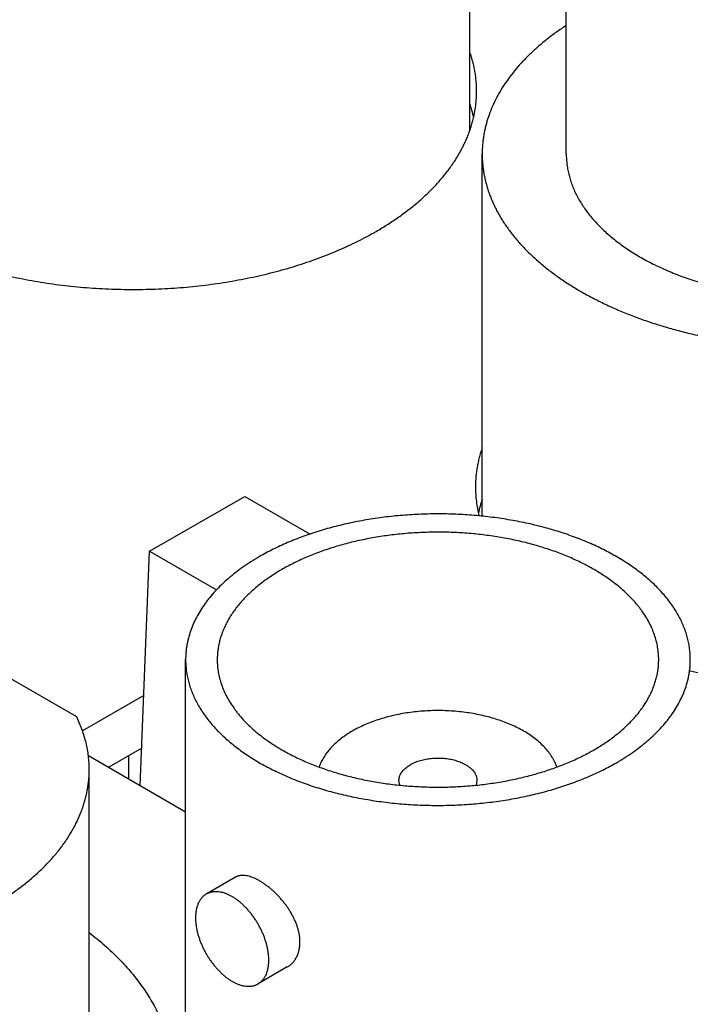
# Model space of a CAD drawing. Header units: inches. Extents: x 0 to 34, y 0 to 22.
# Tile 40 of 80: x 28.074 to 28.323, y 19.139 to 19.504. Entities that reach past the tile are written whole.
import ezdxf

# ---------------------------------------------------------------- set-up
doc = ezdxf.new("R2010")
doc.units = ezdxf.units.IN
doc.header["$LTSCALE"] = 1.87
doc.header["$MEASUREMENT"] = 0
doc.layers.get('0').update_dxf_attribs({"linetype": 'CONTINUOUS'})

msp = doc.modelspace()

# ---------------------------------------------------------------- linework, layer by layer
at = {"color": 7, "linetype": 'CONTINUOUS'}
for p, q in [((28.2768872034, 19.4544143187), (28.2768872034, 19.6422024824)), ((28.2410787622, 19.4631939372), (28.2410787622, 19.6013931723)), ((28.2456372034, 19.3198805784), (28.2456372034, 19.4544143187)), ((28.1220891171, 19.3068274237), (28.1574444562, 19.3272411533)), ((28.1574444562, 19.3272411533), (28.1816850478, 19.3132449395)), ((28.1185856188, 19.2198540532), (28.1220891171, 19.3068274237)), ((28.1220891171, 19.3068274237), (28.1469067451, 19.2924980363)), ((28.1354658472, 19.0788016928), (28.1354658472, 19.2665898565)), ((28.0949986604, 19.2453008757), (28.0684074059, 19.2606543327)), ((28.1199341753, 19.2533315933), (28.0971456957, 19.2401738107)), ((28.1191428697, 19.2336876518), (28.1068847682, 19.2266099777)), ((28.0993325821, 19.2309705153), (28.1354658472, 19.2101076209)), ((28.1143109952, 19.2223221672), (28.1143109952, 19.2308977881)), ((28.0996574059, 19.0973111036), (28.0996574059, 19.2257805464)), ((28.2150267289, 19.2199596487), (28.2147158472, 19.2216839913)), ((28.2437158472, 19.2216839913), (28.2434050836, 19.2199599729)), ((28.1540016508, 19.1857881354), (28.1431344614, 19.1795135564)), ((28.173252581, 19.1524466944), (28.1623853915, 19.1461721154))]:
    msp.add_line(p, q, dxfattribs=at)
for centre, radius, start, end in [((28.1976553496, 19.4578717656), 0.0459889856, 12.8633002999, 19.2085298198), ((28.2890613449, 19.3108928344), 0.0459897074, 160.7751907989, 167.1506418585)]:
    msp.add_arc(centre, radius, start, end, dxfattribs=at)
for points, knots in [([(28.2768845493, 19.50215082), (28.2756547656, 19.5013456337), (28.2732576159, 19.4997046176), (28.2698162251, 19.497120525), (28.266580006, 19.4944490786), (28.2635556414, 19.4916957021), (28.2607492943, 19.4888659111), (28.2581667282, 19.4859653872), (28.2558132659, 19.4829999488), (28.2536937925, 19.4799755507), (28.251812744, 19.4768982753), (28.2501741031, 19.4737743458), (28.2487813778, 19.4706100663), (28.2476376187, 19.4674120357), (28.2468917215, 19.4647157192), (28.2464235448, 19.4625516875), (28.2461368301, 19.460929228), (28.2459136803, 19.4593034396), (28.245754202, 19.4576751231), (28.2456584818, 19.4560451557), (28.2456372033, 19.4549577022), (28.2456372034, 19.4544143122)], [0, 0, 0, 0, 0.0741501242, 0.1464914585, 0.2170224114, 0.285756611, 0.3527240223, 0.4179720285, 0.4815664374, 0.5435923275, 0.6041546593, 0.66337853, 0.721408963, 0.7784101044, 0.834563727, 0.8623888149, 0.8900770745, 0.9176550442, 0.9451498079, 0.9725888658, 1, 1, 1, 1]), ([(28.2435787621, 19.4776979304), (28.2435787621, 19.4783057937), (28.2435526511, 19.4795224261), (28.2434352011, 19.4813457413), (28.2432395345, 19.4831668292), (28.2429657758, 19.4849845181), (28.2426141, 19.4867976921), (28.2421847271, 19.4886052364), (28.2416779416, 19.490405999), (28.2412903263, 19.4915962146), (28.2410840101, 19.4921895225)], [0, 0, 0, 0, 0.1234407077, 0.2470326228, 0.3709260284, 0.4952693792, 0.620208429, 0.7458854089, 0.8724382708, 1, 1, 1, 1]), ([(28.2062348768, 19.4256429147), (28.2076917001, 19.4264840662), (28.2105340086, 19.4282056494), (28.2146241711, 19.4309398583), (28.2184775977, 19.4337869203), (28.2220849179, 19.4367400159), (28.2254374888, 19.4397921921), (28.2285271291, 19.4429361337), (28.2308929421, 19.4456452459), (28.2326435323, 19.4478510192), (28.2342774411, 19.4500507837), (28.2361470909, 19.4528439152), (28.2377980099, 19.4557235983), (28.2389679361, 19.4580517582), (28.2397662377, 19.4597996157), (28.2404899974, 19.4615583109), (28.2411387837, 19.4633268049), (28.2417121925, 19.4651040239), (28.2422098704, 19.4668888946), (28.2426315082, 19.4686803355), (28.2429768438, 19.4704772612), (28.2432456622, 19.4722785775), (28.2434377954, 19.4740832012), (28.2435531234, 19.4758899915), (28.2435787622, 19.4770955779), (28.2435787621, 19.4776979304)], [0, 0, 0, 0, 0.0752277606, 0.1485486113, 0.2199403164, 0.2893981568, 0.3569364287, 0.422589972, 0.4864156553, 0.5176710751, 0.5485016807, 0.6089369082, 0.667859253, 0.6968055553, 0.7254340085, 0.753767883, 0.7818319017, 0.8096521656, 0.8372560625, 0.8646721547, 0.8919300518, 0.9190602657, 0.9460940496, 0.9730632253, 1, 1, 1, 1]), ([(28.2456372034, 19.4544143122), (28.2456372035, 19.4538237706), (28.24566234, 19.4526418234), (28.2457754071, 19.4508704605), (28.2459637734, 19.4491012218), (28.2462273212, 19.4473352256), (28.246565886, 19.4455735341), (28.2469792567, 19.4438172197), (28.2474671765, 19.4420673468), (28.2480293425, 19.4403249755), (28.2486654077, 19.4385911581), (28.2493749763, 19.4368669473), (28.2501576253, 19.4351533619), (28.251304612, 19.4328708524), (28.2529231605, 19.4300476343), (28.2547561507, 19.4273092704), (28.2563580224, 19.425152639), (28.2580742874, 19.4229901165), (28.2603937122, 19.4203341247), (28.2634227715, 19.4172518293), (28.2667096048, 19.4142595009), (28.2702461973, 19.4113643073), (28.2740240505, 19.4085730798), (28.278034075, 19.4058924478), (28.2822666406, 19.4033287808), (28.2867115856, 19.4008881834), (28.2913582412, 19.3985764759), (28.2961954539, 19.3963991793), (28.3012116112, 19.3943615), (28.3063946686, 19.3924683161), (28.3117321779, 19.3907241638), (28.3172113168, 19.3891332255), (28.3228189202, 19.3876993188), (28.3285415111, 19.3864258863), (28.334365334, 19.3853159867), (28.3402763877, 19.3843722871), (28.3462604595, 19.3835970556), (28.3523031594, 19.3829921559), (28.3583899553, 19.3825590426), (28.3645062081, 19.3822987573), (28.3706372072, 19.382211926), (28.3767682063, 19.3822987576), (28.3828844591, 19.3825590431), (28.388971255, 19.3829921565), (28.3950139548, 19.3835970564), (28.4009980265, 19.3843722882), (28.4069090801, 19.385315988), (28.4127329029, 19.3864258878), (28.4184554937, 19.3876993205), (28.4240630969, 19.3891332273), (28.4295422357, 19.3907241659), (28.4348797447, 19.3924683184), (28.4400628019, 19.3943615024), (28.445078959, 19.3963991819), (28.4499161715, 19.3985764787), (28.4545628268, 19.4008881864), (28.4590077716, 19.4033287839), (28.4632403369, 19.4058924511), (28.4672503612, 19.4085730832), (28.4710282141, 19.4113643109), (28.4745648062, 19.4142595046), (28.4778516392, 19.4172518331), (28.4808806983, 19.4203341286), (28.4832001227, 19.4229901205), (28.4849163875, 19.4251526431), (28.486518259, 19.4273092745), (28.4883512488, 19.4300476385), (28.489969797, 19.4328708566), (28.4911167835, 19.4351533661), (28.4918994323, 19.4368669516), (28.4926090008, 19.4385911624), (28.4932450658, 19.4403249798), (28.4938072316, 19.4420673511), (28.4942951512, 19.4438172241), (28.4947085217, 19.4455735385), (28.4950470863, 19.44733523), (28.495310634, 19.4491012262), (28.4954990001, 19.4508704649), (28.495612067, 19.4526418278), (28.4956372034, 19.4538237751), (28.4956372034, 19.4544143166)], [0, 0, 0, 0, 0.005619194, 0.0112451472, 0.016884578, 0.0225441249, 0.0282303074, 0.0339494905, 0.0397078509, 0.0455113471, 0.0513656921, 0.0572763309, 0.0632484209, 0.0692868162, 0.081578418, 0.0941856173, 0.1006170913, 0.1071371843, 0.1204516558, 0.1341474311, 0.1482363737, 0.1627257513, 0.177618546, 0.1929137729, 0.2086067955, 0.2246896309, 0.2411512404, 0.2579778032, 0.2751529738, 0.292658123, 0.3104725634, 0.3285737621, 0.3469375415, 0.3655382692, 0.3843490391, 0.403341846, 0.4224877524, 0.4417570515, 0.4611194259, 0.4805441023, 0.5000000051, 0.5194559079, 0.5388805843, 0.5582429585, 0.5775122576, 0.5966581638, 0.6156509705, 0.6344617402, 0.6530624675, 0.6714262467, 0.689527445, 0.707341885, 0.7248470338, 0.742022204, 0.7588487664, 0.7753103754, 0.7913932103, 0.8070862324, 0.8223814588, 0.837274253, 0.8517636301, 0.8658525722, 0.879548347, 0.8928628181, 0.8993829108, 0.9058143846, 0.9184215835, 0.9307131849, 0.9367515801, 0.9427236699, 0.9486343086, 0.9544886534, 0.9602921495, 0.9660505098, 0.9717696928, 0.9774558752, 0.983115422, 0.9887548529, 0.994380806, 1, 1, 1, 1]), ([(28.2768872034, 19.4544143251), (28.2768872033, 19.4537498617), (28.2769296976, 19.452418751), (28.2771207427, 19.4504260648), (28.277438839, 19.4484388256), (28.2778835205, 19.4464598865), (28.2784541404, 19.4444919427), (28.279149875, 19.4425376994), (28.2799697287, 19.4405998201), (28.280912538, 19.4386809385), (28.2819769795, 19.4367836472), (28.2831615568, 19.4349105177), (28.2844646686, 19.4330640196), (28.2863774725, 19.4306156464), (28.2885051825, 19.4282567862), (28.2908237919, 19.4259938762), (28.2926894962, 19.4243170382), (28.2946606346, 19.4226811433), (28.2967346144, 19.4210883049), (28.2989086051, 19.4195406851), (28.3011796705, 19.4180403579), (28.3035447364, 19.4165893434), (28.3060006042, 19.4151895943), (28.3085439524, 19.4138429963), (28.311171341, 19.4125513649), (28.3138792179, 19.4113164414), (28.3166639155, 19.4101398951), (28.3195216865, 19.4090233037), (28.3234493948, 19.4076074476), (28.3285184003, 19.4060000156), (28.3347895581, 19.4043449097), (28.3412542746, 19.4029601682), (28.3478775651, 19.4018532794), (28.3546237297, 19.4010302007), (28.3614563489, 19.4004953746), (28.3683385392, 19.4002516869), (28.375233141, 19.4003004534), (28.3821029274, 19.4006414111), (28.3889108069, 19.4012727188), (28.3956200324, 19.4021909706), (28.4021943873, 19.4033912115), (28.408598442, 19.4048669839), (28.4147975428, 19.4066103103), (28.4197983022, 19.4082894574), (28.4236658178, 19.4097609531), (28.4264752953, 19.4109176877), (28.4292092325, 19.4121333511), (28.432718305, 19.4138159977), (28.435272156, 19.415182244), (28.4369284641, 19.4161385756)], [0, 0, 0, 0, 0.0106525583, 0.0213338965, 0.0320724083, 0.0428957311, 0.0538304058, 0.0649015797, 0.0761327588, 0.0875456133, 0.0991598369, 0.1109930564, 0.123060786, 0.135376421, 0.1607881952, 0.1739072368, 0.1873073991, 0.2009922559, 0.2149636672, 0.2292218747, 0.2437655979, 0.2585921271, 0.2736974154, 0.2890761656, 0.3047219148, 0.3206271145, 0.3367832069, 0.3531806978, 0.3698092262, 0.4037113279, 0.4383945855, 0.4737512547, 0.5096654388, 0.5460147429, 0.5826718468, 0.6195060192, 0.6563845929, 0.6931744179, 0.72974331, 0.7659615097, 0.8017031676, 0.8368478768, 0.8712822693, 0.9049017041, 0.9213774, 0.9376150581, 0.9536048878, 0.9693380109, 1, 1, 1, 1]), ([(28.0684054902, 19.409420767), (28.0713094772, 19.4087447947), (28.0771943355, 19.4075195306), (28.0861513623, 19.4060705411), (28.0952675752, 19.4050020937), (28.1044943, 19.404319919), (28.11378259, 19.4040276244), (28.1230830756, 19.4041267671), (28.1323463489, 19.4046168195), (28.1415231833, 19.4054951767), (28.1505648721, 19.4067571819), (28.1594232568, 19.4083961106), (28.1666491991, 19.4100770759), (28.1722969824, 19.4116053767), (28.1764371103, 19.4128340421), (28.1804968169, 19.4141491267), (28.1844707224, 19.4155488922), (28.1883535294, 19.4170314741), (28.192140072, 19.4185949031), (28.195825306, 19.4202370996), (28.1994043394, 19.4219558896), (28.2028723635, 19.4237489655), (28.2051274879, 19.4250035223), (28.2062348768, 19.4256429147)], [0, 0, 0, 0, 0.0630906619, 0.127140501, 0.1919339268, 0.2572470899, 0.3228504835, 0.3885114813, 0.4539968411, 0.5190752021, 0.5835196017, 0.6471100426, 0.7096361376, 0.7404398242, 0.7709043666, 0.8010074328, 0.83072784, 0.860045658, 0.8889423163, 0.9174007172, 0.945405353, 0.9729424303, 1, 1, 1, 1]), ([(28.2456363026, 19.3452231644), (28.2454296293, 19.3446293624), (28.2450413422, 19.3434381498), (28.2445336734, 19.3416358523), (28.244103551, 19.3398267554), (28.243751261, 19.3380120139), (28.2434770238, 19.3361927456), (28.243281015, 19.3343700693), (28.2431633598, 19.3325451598), (28.2431372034, 19.3313274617), (28.2431372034, 19.3307190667)], [0, 0, 0, 0, 0.1275660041, 0.2541214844, 0.3797996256, 0.5047385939, 0.6290808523, 0.7529723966, 0.8765619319, 1, 1, 1, 1]), ([(28.2431372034, 19.3307190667), (28.2431372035, 19.3298217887), (28.2431941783, 19.3280243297), (28.2434503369, 19.3253334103), (28.2438768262, 19.3226498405), (28.2442725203, 19.3208762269), (28.2444977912, 19.3199930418)], [0, 0, 0, 0, 0.2483591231, 0.4973798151, 0.7477148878, 1, 1, 1, 1]), ([(28.3229658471, 19.2665898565), (28.3229658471, 19.2672543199), (28.3229233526, 19.2685854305), (28.3227323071, 19.2705781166), (28.3224142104, 19.2725653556), (28.3219695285, 19.2745442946), (28.3213989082, 19.2765122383), (28.3207031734, 19.2784664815), (28.3198833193, 19.2804043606), (28.3189405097, 19.282323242), (28.3178760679, 19.2842205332), (28.3166914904, 19.2860936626), (28.3153883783, 19.2879401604), (28.3134755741, 19.2903885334), (28.3113478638, 19.2927473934), (28.3090292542, 19.2950103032), (28.3071635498, 19.2966871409), (28.3051924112, 19.2983230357), (28.3031184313, 19.2999158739), (28.3009444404, 19.3014634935), (28.2986733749, 19.3029638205), (28.296308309, 19.3044148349), (28.2938524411, 19.3058145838), (28.2913090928, 19.3071611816), (28.2886817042, 19.3084528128), (28.2859738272, 19.3096877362), (28.2831891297, 19.3108642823), (28.2803313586, 19.3119808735), (28.2764036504, 19.3133967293), (28.271334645, 19.3150041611), (28.2650634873, 19.3166592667), (28.258598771, 19.3180440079), (28.2519754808, 19.3191508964), (28.2452293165, 19.3199739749), (28.2383966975, 19.3205088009), (28.2315145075, 19.3207524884), (28.2246199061, 19.3207037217), (28.2177501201, 19.3203627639), (28.2109422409, 19.319731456), (28.2042330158, 19.3188132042), (28.1976586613, 19.3176129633), (28.191254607, 19.3161371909), (28.1850555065, 19.3143938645), (28.1800547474, 19.3127147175), (28.1761872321, 19.3112432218), (28.1733777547, 19.3100864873), (28.1706438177, 19.3088708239), (28.1671347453, 19.3071881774), (28.1645808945, 19.3058219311), (28.1629245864, 19.3048655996)], [0, 0, 0, 0, 0.0106525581, 0.0213338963, 0.0320724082, 0.0428957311, 0.053830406, 0.0649015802, 0.0761327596, 0.0875456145, 0.0991598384, 0.1109930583, 0.1230607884, 0.1353764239, 0.160788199, 0.1739072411, 0.187307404, 0.2009922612, 0.2149636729, 0.2292218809, 0.2437656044, 0.2585921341, 0.2736974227, 0.2890761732, 0.3047219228, 0.3206271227, 0.3367832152, 0.3531807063, 0.3698092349, 0.4037113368, 0.4383945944, 0.4737512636, 0.5096654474, 0.5460147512, 0.5826718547, 0.6195060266, 0.6563845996, 0.693174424, 0.7297433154, 0.7659615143, 0.8017031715, 0.8368478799, 0.8712822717, 0.9049017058, 0.9213774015, 0.9376150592, 0.9536048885, 0.9693380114, 1, 1, 1, 1]), ([(28.2871986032, 19.3000683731), (28.2857498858, 19.3009048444), (28.2835161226, 19.3020998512), (28.2804468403, 19.303571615), (28.2772342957, 19.3050000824), (28.2730552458, 19.3066517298), (28.2678414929, 19.308402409), (28.26241926, 19.3099272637), (28.2568178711, 19.3112180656), (28.2510674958, 19.3122678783), (28.2451991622, 19.3130710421), (28.2392445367, 19.3136232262), (28.2332357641, 19.3139214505), (28.227205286, 19.3139641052), (28.221185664, 19.3137509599), (28.2152093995, 19.3132831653), (28.2093087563, 19.3125632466), (28.2035155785, 19.3115950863), (28.1978611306, 19.310383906), (28.1923758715, 19.3089362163), (28.1870894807, 19.3072598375), (28.1828428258, 19.3056682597), (28.1795715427, 19.3042861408), (28.1772030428, 19.3032059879), (28.1749049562, 19.3020762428), (28.1726803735, 19.3008984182), (28.1705323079, 19.2996741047), (28.1684636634, 19.2984049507), (28.1664772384, 19.297092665), (28.1645757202, 19.2957390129), (28.1627616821, 19.2943458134), (28.161037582, 19.2929149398), (28.1594057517, 19.2914483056), (28.157868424, 19.2899479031), (28.1564276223, 19.2884156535), (28.1546565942, 19.2863547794), (28.1530627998, 19.2842168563), (28.1516677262, 19.2820108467), (28.1507366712, 19.2803513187), (28.1499120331, 19.2786729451), (28.1491949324, 19.2769779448), (28.1485863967, 19.2752686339), (28.1480872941, 19.2735473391), (28.1476983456, 19.2718164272), (28.147420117, 19.2700782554), (28.1472530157, 19.2683353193), (28.1472158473, 19.2671710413), (28.1472158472, 19.2665898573)], [0, 0, 0, 0, 0.0306621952, 0.0463954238, 0.0623853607, 0.0950959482, 0.1287156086, 0.1631502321, 0.1982951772, 0.234037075, 0.2702555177, 0.3068246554, 0.3436147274, 0.3804935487, 0.4173279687, 0.4539853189, 0.4903348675, 0.5262492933, 0.5616062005, 0.5962896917, 0.630192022, 0.6632153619, 0.6793715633, 0.6952768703, 0.7109227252, 0.7263015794, 0.7414069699, 0.7562335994, 0.7707774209, 0.7850357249, 0.7990072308, 0.8126921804, 0.8260924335, 0.839211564, 0.8520549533, 0.8646298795, 0.8890061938, 0.9008394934, 0.9124537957, 0.9238667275, 0.9350979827, 0.9461692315, 0.95710398, 0.9679273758, 0.97866596, 0.9893473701, 1, 1, 1, 1]), ([(28.1629245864, 19.3048655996), (28.161853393, 19.3042471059), (28.1597634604, 19.302981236), (28.1567559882, 19.3009707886), (28.1539225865, 19.2988773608), (28.1512701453, 19.2967059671), (28.1488050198, 19.2944617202), (28.1465332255, 19.2921499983), (28.1447936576, 19.2901580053), (28.1435064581, 19.2885361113), (28.142305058, 19.2869186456), (28.1409302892, 19.2848648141), (28.1394822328, 19.282339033), (28.1382504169, 19.2797743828), (28.1372380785, 19.2771772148), (28.1365771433, 19.2749828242), (28.1361623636, 19.2732204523), (28.1359084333, 19.2718991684), (28.1357107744, 19.2705746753), (28.1355694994, 19.2692477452), (28.1354846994, 19.2679192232), (28.1354658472, 19.2670327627), (28.1354658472, 19.2665898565)], [0, 0, 0, 0, 0.0752301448, 0.1485533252, 0.2199472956, 0.2894073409, 0.3569477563, 0.4226033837, 0.4864310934, 0.517687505, 0.5485190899, 0.608956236, 0.6678804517, 0.7254470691, 0.7818361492, 0.8372508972, 0.8646678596, 0.8919266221, 0.9190576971, 0.946092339, 0.9730623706, 1, 1, 1, 1]), ([(28.3112158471, 19.2665898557), (28.3112158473, 19.2673649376), (28.3111496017, 19.2689196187), (28.3108520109, 19.271243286), (28.3103569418, 19.2735554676), (28.3096657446, 19.2758502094), (28.3087802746, 19.2781219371), (28.3077028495, 19.2803651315), (28.3064362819, 19.2825743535), (28.3052338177, 19.2843707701), (28.3041829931, 19.2857855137), (28.3030571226, 19.2872041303), (28.3015355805, 19.2889464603), (28.2995485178, 19.2909684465), (28.2973923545, 19.2929314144), (28.2950723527, 19.2948306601), (28.2925940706, 19.2966617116), (28.2899635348, 19.2984201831), (28.2881355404, 19.2995273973), (28.2871986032, 19.3000683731)], [0, 0, 0, 0, 0.0538974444, 0.1080531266, 0.1627191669, 0.2181358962, 0.2745269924, 0.3320956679, 0.3910219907, 0.4514612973, 0.4822939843, 0.5135515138, 0.5773815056, 0.6430394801, 0.7105823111, 0.7800448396, 0.8514413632, 0.924767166, 1, 1, 1, 1]), ([(28.3229639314, 19.2624419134), (28.3258679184, 19.2617659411), (28.3317527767, 19.260540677), (28.3407098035, 19.2590916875), (28.3498260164, 19.2580232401), (28.3590527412, 19.2573410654), (28.3683410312, 19.2570487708), (28.3776415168, 19.2571479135), (28.3869047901, 19.2576379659), (28.3960816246, 19.2585163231), (28.4051233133, 19.2597783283), (28.4139816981, 19.261417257), (28.4212076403, 19.2630982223), (28.4268554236, 19.2646265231), (28.4309955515, 19.2658551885), (28.4350552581, 19.2671702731), (28.4390291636, 19.2685700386), (28.4429119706, 19.2700526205), (28.4466985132, 19.2716160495), (28.4503837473, 19.273258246), (28.4539627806, 19.274977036), (28.4574308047, 19.2767701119), (28.4596859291, 19.2780246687), (28.460793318, 19.2786640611)], [0, 0, 0, 0, 0.0630906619, 0.127140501, 0.1919339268, 0.2572470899, 0.3228504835, 0.3885114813, 0.4539968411, 0.5190752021, 0.5835196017, 0.6471100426, 0.7096361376, 0.7404398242, 0.7709043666, 0.8010074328, 0.83072784, 0.860045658, 0.8889423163, 0.9174007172, 0.945405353, 0.9729424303, 1, 1, 1, 1]), ([(28.1354658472, 19.2665898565), (28.1354658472, 19.2659253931), (28.1355083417, 19.2645942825), (28.1356993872, 19.2626015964), (28.1360174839, 19.2606143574), (28.1364621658, 19.2586354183), (28.1370327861, 19.2566674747), (28.1377285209, 19.2547132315), (28.138548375, 19.2527753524), (28.1394911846, 19.250856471), (28.1405556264, 19.2489591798), (28.141740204, 19.2470860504), (28.143043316, 19.2452395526), (28.1449561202, 19.2427911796), (28.1470838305, 19.2404323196), (28.1494024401, 19.2381694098), (28.1512681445, 19.2364925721), (28.1532392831, 19.2348566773), (28.155313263, 19.2332638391), (28.1574872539, 19.2317162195), (28.1597583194, 19.2302158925), (28.1621233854, 19.2287648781), (28.1645792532, 19.2273651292), (28.1671226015, 19.2260185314), (28.1697499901, 19.2247269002), (28.1724578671, 19.2234919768), (28.1752425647, 19.2223154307), (28.1781003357, 19.2211988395), (28.1820280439, 19.2197829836), (28.1870970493, 19.2181755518), (28.193368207, 19.2165204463), (28.1998329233, 19.2151357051), (28.2064562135, 19.2140288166), (28.2132023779, 19.2132057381), (28.2200349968, 19.2126709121), (28.2269171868, 19.2124272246), (28.2338117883, 19.2124759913), (28.2406815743, 19.2128169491), (28.2474894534, 19.213448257), (28.2541986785, 19.2143665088), (28.260773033, 19.2155667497), (28.2671770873, 19.2170425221), (28.2733761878, 19.2187858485), (28.2783769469, 19.2204649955), (28.2822444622, 19.2219364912), (28.2850539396, 19.2230932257), (28.2877878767, 19.2243088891), (28.291296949, 19.2259915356), (28.2938507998, 19.2273577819), (28.2955071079, 19.2283141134)], [0, 0, 0, 0, 0.0106525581, 0.0213338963, 0.0320724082, 0.0428957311, 0.053830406, 0.0649015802, 0.0761327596, 0.0875456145, 0.0991598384, 0.1109930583, 0.1230607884, 0.1353764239, 0.160788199, 0.1739072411, 0.187307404, 0.2009922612, 0.2149636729, 0.2292218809, 0.2437656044, 0.2585921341, 0.2736974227, 0.2890761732, 0.3047219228, 0.3206271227, 0.3367832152, 0.3531807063, 0.3698092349, 0.4037113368, 0.4383945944, 0.4737512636, 0.5096654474, 0.5460147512, 0.5826718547, 0.6195060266, 0.6563845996, 0.693174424, 0.7297433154, 0.7659615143, 0.8017031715, 0.8368478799, 0.8712822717, 0.9049017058, 0.9213774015, 0.9376150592, 0.9536048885, 0.9693380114, 1, 1, 1, 1]), ([(28.1472158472, 19.2665898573), (28.1472158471, 19.2658147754), (28.1472820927, 19.2642600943), (28.1475796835, 19.261936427), (28.1480747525, 19.2596242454), (28.1487659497, 19.2573295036), (28.1496514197, 19.2550577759), (28.1507288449, 19.2528145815), (28.1519954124, 19.2506053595), (28.1531978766, 19.2488089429), (28.1542487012, 19.2473941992), (28.1553745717, 19.2459755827), (28.1568961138, 19.2442332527), (28.1588831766, 19.2422112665), (28.1610393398, 19.2402482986), (28.1633593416, 19.2383490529), (28.1658376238, 19.2365180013), (28.1684681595, 19.2347595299), (28.1702961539, 19.2336523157), (28.1712330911, 19.2331113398)], [0, 0, 0, 0, 0.0538974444, 0.1080531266, 0.1627191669, 0.2181358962, 0.2745269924, 0.3320956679, 0.3910219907, 0.4514612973, 0.4822939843, 0.5135515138, 0.5773815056, 0.6430394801, 0.7105823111, 0.7800448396, 0.8514413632, 0.924767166, 1, 1, 1, 1]), ([(28.1712330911, 19.2331113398), (28.1726818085, 19.2322748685), (28.1749155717, 19.2310798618), (28.177984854, 19.229608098), (28.1811973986, 19.2281796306), (28.1853764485, 19.2265279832), (28.1905902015, 19.224777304), (28.1960124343, 19.2232524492), (28.2016138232, 19.2219616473), (28.2073641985, 19.2209118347), (28.2132325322, 19.2201086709), (28.2191871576, 19.2195564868), (28.2251959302, 19.2192582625), (28.2312264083, 19.2192156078), (28.2372460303, 19.2194287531), (28.2432222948, 19.2198965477), (28.2491229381, 19.2206164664), (28.2549161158, 19.2215846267), (28.2605705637, 19.222795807), (28.2660558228, 19.2242434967), (28.2713422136, 19.2259198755), (28.2755888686, 19.2275114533), (28.2788601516, 19.2288935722), (28.2812286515, 19.2299737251), (28.2835267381, 19.2311034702), (28.2857513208, 19.2322812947), (28.2878993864, 19.2335056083), (28.2899680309, 19.2347747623), (28.2919544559, 19.236087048), (28.2938559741, 19.2374407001), (28.2956700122, 19.2388338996), (28.2973941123, 19.2402647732), (28.2990259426, 19.2417314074), (28.3005632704, 19.2432318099), (28.302004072, 19.2447640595), (28.3037751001, 19.2468249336), (28.3053688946, 19.2489628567), (28.3067639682, 19.2511688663), (28.3076950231, 19.2528283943), (28.3085196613, 19.2545067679), (28.3092367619, 19.2562017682), (28.3098452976, 19.2579110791), (28.3103444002, 19.2596323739), (28.3107333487, 19.2613632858), (28.3110115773, 19.2631014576), (28.3111786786, 19.2648443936), (28.3112158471, 19.2660086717), (28.3112158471, 19.2665898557)], [0, 0, 0, 0, 0.0306621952, 0.0463954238, 0.0623853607, 0.0950959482, 0.1287156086, 0.1631502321, 0.1982951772, 0.234037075, 0.2702555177, 0.3068246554, 0.3436147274, 0.3804935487, 0.4173279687, 0.4539853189, 0.4903348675, 0.5262492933, 0.5616062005, 0.5962896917, 0.630192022, 0.6632153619, 0.6793715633, 0.6952768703, 0.7109227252, 0.7263015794, 0.7414069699, 0.7562335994, 0.7707774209, 0.7850357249, 0.7990072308, 0.8126921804, 0.8260924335, 0.839211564, 0.8520549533, 0.8646298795, 0.8890061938, 0.9008394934, 0.9124537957, 0.9238667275, 0.9350979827, 0.9461692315, 0.95710398, 0.9679273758, 0.97866596, 0.9893473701, 1, 1, 1, 1]), ([(28.2955071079, 19.2283141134), (28.2965783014, 19.2289326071), (28.2986682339, 19.230198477), (28.3016757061, 19.2322089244), (28.3045091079, 19.2343023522), (28.307161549, 19.2364737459), (28.3096266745, 19.2387179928), (28.3118984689, 19.2410297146), (28.3136380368, 19.2430217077), (28.3149252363, 19.2446436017), (28.3161266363, 19.2462610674), (28.3175014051, 19.2483148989), (28.3189494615, 19.2508406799), (28.3201812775, 19.2534053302), (28.3211936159, 19.2560024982), (28.321854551, 19.2581968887), (28.3222693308, 19.2599592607), (28.322523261, 19.2612805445), (28.3227209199, 19.2626050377), (28.322862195, 19.2639319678), (28.3229469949, 19.2652604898), (28.3229658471, 19.2661469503), (28.3229658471, 19.2665898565)], [0, 0, 0, 0, 0.0752301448, 0.1485533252, 0.2199472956, 0.2894073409, 0.3569477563, 0.4226033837, 0.4864310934, 0.517687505, 0.5485190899, 0.608956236, 0.6678804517, 0.7254470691, 0.7818361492, 0.8372508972, 0.8646678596, 0.8919266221, 0.9190576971, 0.946092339, 0.9730623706, 1, 1, 1, 1]), ([(28.2610356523, 19.240056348), (28.260307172, 19.2404769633), (28.258801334, 19.2412877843), (28.2564448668, 19.2423948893), (28.2539645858, 19.2434077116), (28.2513718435, 19.2443216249), (28.2486783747, 19.2451325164), (28.2458964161, 19.2458367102), (28.2430386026, 19.2464310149), (28.2401179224, 19.2469127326), (28.2371476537, 19.2472796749), (28.234141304, 19.247530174), (28.2311125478, 19.2476630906), (28.228075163, 19.2476778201), (28.2250429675, 19.2475742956), (28.2220297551, 19.2473529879), (28.219049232, 19.2470149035), (28.2161149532, 19.2465615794), (28.2132402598, 19.2459950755), (28.2104382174, 19.2453179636), (28.2077215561, 19.2445333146), (28.2051026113, 19.2436446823), (28.202593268, 19.2426560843), (28.2002049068, 19.24157198), (28.1979483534, 19.240397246), (28.1958338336, 19.2391371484), (28.1938709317, 19.2377973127), (28.1920685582, 19.2363836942), (28.1904349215, 19.234902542), (28.1889775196, 19.2333603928), (28.1877031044, 19.2317639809), (28.1866177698, 19.2301204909), (28.1858695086, 19.2287066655), (28.1853736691, 19.2275618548), (28.1851596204, 19.2269855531), (28.1850612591, 19.2266967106)], [0, 0, 0, 0, 0.0297897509, 0.0605281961, 0.0921620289, 0.1246266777, 0.1578478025, 0.1917426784, 0.2262214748, 0.2611884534, 0.2965431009, 0.332181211, 0.3679959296, 0.4038787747, 0.4397206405, 0.4754127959, 0.510847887, 0.5459209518, 0.5805304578, 0.6145793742, 0.6479762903, 0.6806365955, 0.7124837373, 0.7434505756, 0.7734808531, 0.8025308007, 0.8305708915, 0.8575877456, 0.8835861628, 0.9085912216, 0.9326503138, 0.9558348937, 0.9782416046, 0.989194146, 1, 1, 1, 1]), ([(28.0996574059, 19.2257805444), (28.0996574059, 19.22660435), (28.0996084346, 19.2282543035), (28.0993882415, 19.2307249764), (28.0990215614, 19.2331898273), (28.0985088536, 19.235645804), (28.0978507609, 19.2380900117), (28.0970480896, 19.2405195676), (28.0961018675, 19.2429315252), (28.0953815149, 19.2445140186), (28.0949986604, 19.2453008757)], [0, 0, 0, 0, 0.1221033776, 0.2444921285, 0.3674483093, 0.4912474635, 0.6161556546, 0.7424268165, 0.870300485, 1, 1, 1, 1]), ([(28.2733711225, 19.2266946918), (28.2732634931, 19.2270108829), (28.2730274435, 19.2276416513), (28.2726159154, 19.2285730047), (28.272145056, 19.2294948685), (28.2714323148, 19.2307212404), (28.2703910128, 19.2322251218), (28.2689293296, 19.2339530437), (28.2672516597, 19.2356128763), (28.2653673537, 19.2371957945), (28.2632868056, 19.2386934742), (28.2618048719, 19.2396122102), (28.2610356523, 19.240056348)], [0, 0, 0, 0, 0.0539577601, 0.1087254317, 0.1644064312, 0.2210943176, 0.3377767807, 0.4593559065, 0.5862105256, 0.7185662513, 0.856509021, 1, 1, 1, 1]), ([(28.2147158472, 19.2216839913), (28.2147158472, 19.2218897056), (28.2147423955, 19.2223038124), (28.214861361, 19.222919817), (28.2150586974, 19.2235286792), (28.2153330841, 19.2241268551), (28.215682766, 19.2247111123), (28.2160315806, 19.2251789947), (28.216344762, 19.2255434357), (28.2166880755, 19.225908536), (28.2171611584, 19.2263502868), (28.2177878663, 19.2268493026), (28.2184761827, 19.2273202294), (28.2192223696, 19.2277605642), (28.2200224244, 19.2281679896), (28.2208720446, 19.2285403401), (28.2217666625, 19.228875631), (28.2227014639, 19.2291720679), (28.2236714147, 19.2294280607), (28.2246712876, 19.2296422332), (28.2256956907, 19.2298134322), (28.2267390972, 19.2299407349), (28.2277958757, 19.2300234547), (28.228860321, 19.230061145), (28.229926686, 19.2300536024), (28.2309892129, 19.2300008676), (28.232042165, 19.2299032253), (28.2330798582, 19.2297612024), (28.2340966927, 19.2295755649), (28.2350871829, 19.2293473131), (28.2360459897, 19.2290776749), (28.2369679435, 19.2287681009), (28.2378480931, 19.2284202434), (28.2386816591, 19.2280359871), (28.2392127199, 19.2277518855), (28.2394688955, 19.2276039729)], [0, 0, 0, 0, 0.021324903, 0.0428781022, 0.0648759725, 0.0875128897, 0.1109541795, 0.1353323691, 0.1479082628, 0.1607526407, 0.1872684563, 0.2149220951, 0.2437220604, 0.2736524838, 0.3046760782, 0.3367368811, 0.3697627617, 0.4036677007, 0.4383538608, 0.4737134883, 0.5096306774, 0.5459830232, 0.5826431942, 0.6194804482, 0.6563621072, 0.6931550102, 0.7297269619, 0.7659481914, 0.8016928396, 0.8368404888, 0.8712777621, 0.9049000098, 0.9376131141, 0.9693354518, 1, 1, 1, 1]), ([(27.8496574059, 19.2257805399), (27.849657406, 19.2251899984), (27.8496825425, 19.2240080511), (27.8497956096, 19.2222366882), (27.8499839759, 19.2204674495), (27.8502475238, 19.2187014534), (27.8505860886, 19.2169397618), (27.8509994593, 19.2151834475), (27.8514873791, 19.2134335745), (27.852049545, 19.2116912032), (27.8526856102, 19.2099573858), (27.8533951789, 19.208233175), (27.8541778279, 19.2065195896), (27.8553248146, 19.2042370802), (27.8569433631, 19.201413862), (27.8587763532, 19.1986754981), (27.860378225, 19.1965188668), (27.86209449, 19.1943563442), (27.8644139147, 19.1917003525), (27.8674429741, 19.1886180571), (27.8707298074, 19.1856257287), (27.8742663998, 19.1827305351), (27.878044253, 19.1799393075), (27.8820542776, 19.1772586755), (27.8862868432, 19.1746950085), (27.8907317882, 19.1722544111), (27.8953784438, 19.1699427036), (27.9002156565, 19.167765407), (27.9052318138, 19.1657277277), (27.9104148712, 19.1638345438), (27.9157523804, 19.1620903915), (27.9212315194, 19.1604994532), (27.9268391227, 19.1590655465), (27.9325617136, 19.1577921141), (27.9383855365, 19.1566822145), (27.9442965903, 19.1557385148), (27.950280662, 19.1549632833), (27.9563233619, 19.1543583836), (27.9624101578, 19.1539252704), (27.9685264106, 19.1536649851), (27.9746574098, 19.1535781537), (27.9807884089, 19.1536649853), (27.9869046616, 19.1539252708), (27.9929914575, 19.1543583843), (27.9990341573, 19.1549632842), (28.005018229, 19.1557385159), (28.0109292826, 19.1566822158), (28.0167531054, 19.1577921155), (28.0224756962, 19.1590655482), (28.0280832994, 19.1604994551), (28.0335624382, 19.1620903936), (28.0388999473, 19.1638345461), (28.0440830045, 19.1657277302), (28.0490991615, 19.1677654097), (28.053936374, 19.1699427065), (28.0585830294, 19.1722544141), (28.0630279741, 19.1746950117), (28.0672605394, 19.1772586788), (28.0712705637, 19.1799393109), (28.0750484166, 19.1827305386), (28.0785850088, 19.1856257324), (28.0818718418, 19.1886180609), (28.0849009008, 19.1917003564), (28.0872203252, 19.1943563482), (28.08893659, 19.1965188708), (28.0905384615, 19.1986755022), (28.0923714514, 19.2014138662), (28.0939899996, 19.2042370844), (28.095136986, 19.2065195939), (28.0959196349, 19.2082331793), (28.0966292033, 19.2099573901), (28.0972652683, 19.2116912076), (28.0978274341, 19.2134335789), (28.0983153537, 19.2151834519), (28.0987287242, 19.2169397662), (28.0990672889, 19.2187014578), (28.0993308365, 19.2204674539), (28.0995192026, 19.2222366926), (28.0996322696, 19.2240080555), (28.0996574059, 19.2251900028), (28.0996574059, 19.2257805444)], [0, 0, 0, 0, 0.005619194, 0.0112451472, 0.016884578, 0.0225441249, 0.0282303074, 0.0339494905, 0.0397078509, 0.0455113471, 0.0513656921, 0.0572763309, 0.0632484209, 0.0692868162, 0.081578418, 0.0941856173, 0.1006170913, 0.1071371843, 0.1204516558, 0.1341474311, 0.1482363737, 0.1627257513, 0.177618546, 0.1929137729, 0.2086067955, 0.2246896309, 0.2411512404, 0.2579778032, 0.2751529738, 0.292658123, 0.3104725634, 0.3285737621, 0.3469375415, 0.3655382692, 0.3843490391, 0.403341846, 0.4224877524, 0.4417570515, 0.4611194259, 0.4805441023, 0.5000000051, 0.5194559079, 0.5388805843, 0.5582429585, 0.5775122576, 0.5966581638, 0.6156509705, 0.6344617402, 0.6530624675, 0.6714262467, 0.689527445, 0.707341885, 0.7248470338, 0.742022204, 0.7588487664, 0.7753103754, 0.7913932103, 0.8070862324, 0.8223814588, 0.837274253, 0.8517636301, 0.8658525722, 0.879548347, 0.8928628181, 0.8993829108, 0.9058143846, 0.9184215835, 0.9307131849, 0.9367515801, 0.9427236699, 0.9486343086, 0.9544886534, 0.9602921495, 0.9660505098, 0.9717696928, 0.9774558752, 0.983115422, 0.9887548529, 0.994380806, 1, 1, 1, 1]), ([(28.2394688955, 19.2276039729), (28.2397959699, 19.2274151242), (28.2404183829, 19.2270206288), (28.2412692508, 19.226361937), (28.2420052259, 19.2256574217), (28.2426189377, 19.2249135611), (28.2430281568, 19.2242583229), (28.2432851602, 19.2237232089), (28.2434417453, 19.2233214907), (28.243563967, 19.2229157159), (28.2436515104, 19.2225068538), (28.2437041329, 19.2220959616), (28.2437158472, 19.2218210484), (28.2437158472, 19.2216839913)], [0, 0, 0, 0, 0.1485620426, 0.2894159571, 0.4226015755, 0.5484871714, 0.667813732, 0.7253981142, 0.781804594, 0.8372364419, 0.8919173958, 0.9460878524, 1, 1, 1, 1]), ([(28.1779489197, 19.161668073), (28.1779489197, 19.1620604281), (28.1779176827, 19.1628566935), (28.1777822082, 19.1640607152), (28.1775587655, 19.1652850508), (28.1772494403, 19.1665231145), (28.1768570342, 19.1677685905), (28.176384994, 19.1690153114), (28.1758373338, 19.1702573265), (28.1752185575, 19.1714888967), (28.1745335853, 19.1727044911), (28.1737876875, 19.1738987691), (28.1729864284, 19.1750665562), (28.1721356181, 19.1762028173), (28.1712412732, 19.1773026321), (28.1703095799, 19.1783611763), (28.1693468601, 19.1793737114), (28.1683595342, 19.180335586), (28.1673540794, 19.1812422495), (28.1663369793, 19.1820892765), (28.1653146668, 19.1828724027), (28.164293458, 19.1835875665), (28.1632794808, 19.1842309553), (28.1622786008, 19.1847990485), (28.1612963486, 19.1852886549), (28.1603378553, 19.1856969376), (28.159407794, 19.1860214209), (28.1585103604, 19.1862599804), (28.1576492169, 19.1864107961), (28.1568277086, 19.1864723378), (28.1561702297, 19.1864477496), (28.1556698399, 19.1863809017), (28.155311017, 19.1863086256), (28.1549643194, 19.1862135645), (28.1546299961, 19.1860957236), (28.1543083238, 19.1859551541), (28.1541022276, 19.1858462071), (28.1540016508, 19.1857881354)], [0, 0, 0, 0, 0.0311596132, 0.0632146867, 0.0961478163, 0.1299246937, 0.1644949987, 0.1997935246, 0.2357413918, 0.2722472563, 0.3092084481, 0.3465120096, 0.3840356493, 0.4216486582, 0.4592128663, 0.4965837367, 0.5336116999, 0.570143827, 0.6060259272, 0.6411051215, 0.6752329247, 0.7082688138, 0.740084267, 0.7705672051, 0.7996268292, 0.8271988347, 0.8532510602, 0.8777896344, 0.9008655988, 0.9225817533, 0.9430988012, 0.9529798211, 0.9626495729, 0.9721450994, 0.9815065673, 0.9907766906, 1, 1, 1, 1]), ([(28.14313446, 19.1795135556), (28.1429769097, 19.1794225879), (28.1426686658, 19.1792266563), (28.1422312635, 19.1788934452), (28.1418193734, 19.1785214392), (28.1414340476, 19.1781116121), (28.1410762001, 19.1776649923), (28.1407466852, 19.1771827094), (28.1404462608, 19.1766659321), (28.1400805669, 19.1759227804), (28.1397821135, 19.1751235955), (28.1395484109, 19.1742806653), (28.1394024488, 19.1736119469), (28.1392886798, 19.1729174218), (28.1391788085, 19.1719465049), (28.1391481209, 19.1712034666), (28.1391481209, 19.1707021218)], [0, 0, 0, 0, 0.0539019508, 0.108062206, 0.162732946, 0.2181545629, 0.2745507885, 0.3321248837, 0.3910569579, 0.451502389, 0.5773671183, 0.64303249, 0.7105831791, 0.7800540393, 0.8514593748, 1, 1, 1, 1]), ([(28.166371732, 19.15498355), (28.166371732, 19.155376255), (28.1663458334, 19.1561753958), (28.1662342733, 19.1573888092), (28.1660499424, 19.1586316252), (28.1657938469, 19.1598970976), (28.1654673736, 19.1611784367), (28.1650722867, 19.162468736), (28.1646107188, 19.1637610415), (28.1640851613, 19.1650483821), (28.1634984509, 19.1663238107), (28.1628537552, 19.1675804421), (28.1621545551, 19.1688114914), (28.1614046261, 19.1700103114), (28.1606080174, 19.1711704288), (28.1597690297, 19.1722855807), (28.1588921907, 19.1733497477), (28.1579822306, 19.1743571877), (28.1570440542, 19.1753024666), (28.1560827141, 19.1761804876), (28.1551033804, 19.1769865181), (28.1541113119, 19.1777162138), (28.1531118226, 19.17836564), (28.1521102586, 19.1789312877), (28.1511119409, 19.1794100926), (28.1501222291, 19.1797994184), (28.1493003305, 19.1800501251), (28.1486526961, 19.180202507), (28.1480258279, 19.1803206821), (28.1472563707, 19.1804111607), (28.1463526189, 19.1804254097), (28.1456222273, 19.1803568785), (28.1450596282, 19.180253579), (28.1446511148, 19.1801530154), (28.1442535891, 19.1800289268), (28.1438675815, 19.1798814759), (28.1434936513, 19.1797108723), (28.1432526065, 19.179581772), (28.14313446, 19.1795135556)], [0, 0, 0, 0, 0.030662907, 0.0623837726, 0.0950955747, 0.1287166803, 0.1631529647, 0.1982997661, 0.234043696, 0.270264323, 0.3068357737, 0.3436282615, 0.3805095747, 0.4173465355, 0.454006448, 0.490358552, 0.5262754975, 0.5616348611, 0.5963207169, 0.6302252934, 0.6632507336, 0.6953109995, 0.7263339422, 0.7562635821, 0.7850626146, 0.8127151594, 0.839229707, 0.8520733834, 0.8646485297, 0.8890250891, 0.9124645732, 0.9350995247, 0.9461705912, 0.9571051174, 0.9679282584, 0.9786665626, 0.9893476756, 1, 1, 1, 1]), ([(28.1391481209, 19.1707021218), (28.1391481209, 19.1703094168), (28.1391740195, 19.169510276), (28.1392855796, 19.1682968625), (28.1394699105, 19.1670540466), (28.139726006, 19.1657885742), (28.1400524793, 19.1645072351), (28.1404475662, 19.1632169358), (28.1409091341, 19.1619246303), (28.1414346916, 19.1606372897), (28.142021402, 19.1593618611), (28.1426660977, 19.1581052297), (28.1433652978, 19.1568741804), (28.1441152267, 19.1556753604), (28.1449118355, 19.1545152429), (28.1457508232, 19.1534000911), (28.1466276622, 19.1523359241), (28.1475376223, 19.1513284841), (28.1484757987, 19.1503832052), (28.1494371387, 19.1495051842), (28.1504164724, 19.1486991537), (28.151408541, 19.147969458), (28.1524080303, 19.1473200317), (28.1534095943, 19.1467543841), (28.1544079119, 19.1462755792), (28.1553976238, 19.1458862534), (28.1562195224, 19.1456355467), (28.1568671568, 19.1454831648), (28.1574940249, 19.1453649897), (28.1582634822, 19.1452745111), (28.159167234, 19.1452602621), (28.1598976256, 19.1453287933), (28.1604602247, 19.1454320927), (28.1608687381, 19.1455326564), (28.1612662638, 19.1456567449), (28.1616522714, 19.1458041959), (28.1620262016, 19.1459747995), (28.1622672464, 19.1461038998), (28.1623853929, 19.1461721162)], [0, 0, 0, 0, 0.030662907, 0.0623837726, 0.0950955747, 0.1287166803, 0.1631529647, 0.1982997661, 0.234043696, 0.270264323, 0.3068357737, 0.3436282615, 0.3805095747, 0.4173465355, 0.454006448, 0.490358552, 0.5262754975, 0.5616348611, 0.5963207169, 0.6302252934, 0.6632507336, 0.6953109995, 0.7263339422, 0.7562635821, 0.7850626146, 0.8127151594, 0.839229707, 0.8520733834, 0.8646485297, 0.8890250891, 0.9124645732, 0.9350995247, 0.9461705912, 0.9571051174, 0.9679282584, 0.9786665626, 0.9893476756, 1, 1, 1, 1]), ([(28.0996595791, 19.1651948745), (28.1016426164, 19.1636681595), (28.1045192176, 19.1613036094), (28.1081460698, 19.1579855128), (28.1115222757, 19.1546635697), (28.1146519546, 19.1512185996), (28.117508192, 19.1476576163), (28.1194817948, 19.1449727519), (28.121304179, 19.1422522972), (28.1229734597, 19.1394990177), (28.1244878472, 19.1367157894), (28.1258457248, 19.1339055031), (28.1270456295, 19.1310711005), (28.1280862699, 19.1282155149), (28.1289664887, 19.125341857), (28.1294477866, 19.1234076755), (28.1296608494, 19.1224396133)], [0, 0, 0, 0, 0.1408678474, 0.2093868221, 0.2766413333, 0.4074264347, 0.47104611, 0.533529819, 0.5949272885, 0.6552955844, 0.7146991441, 0.7732097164, 0.8309061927, 0.8878743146, 0.9442062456, 1, 1, 1, 1]), ([(28.1732525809, 19.1524466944), (28.1734327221, 19.1525507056), (28.1737858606, 19.1527724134), (28.1742904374, 19.1531437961), (28.1747685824, 19.153553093), (28.1752186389, 19.1539990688), (28.1756390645, 19.1544804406), (28.1760283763, 19.1549958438), (28.1763851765, 19.1555438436), (28.1767081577, 19.156122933), (28.1769961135, 19.1567315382), (28.1772479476, 19.157368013), (28.1774626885, 19.1580306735), (28.1777006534, 19.1589553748), (28.1778987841, 19.1601700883), (28.1779489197, 19.1611625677), (28.1779489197, 19.161668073)], [0, 0, 0, 0, 0.0575439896, 0.1152242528, 0.173168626, 0.2315025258, 0.2903479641, 0.3498225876, 0.4100387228, 0.4711024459, 0.5331126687, 0.5961602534, 0.6603271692, 0.7256857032, 0.8601584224, 1, 1, 1, 1]), ([(28.1623853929, 19.1461721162), (28.1625429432, 19.1462630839), (28.1628511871, 19.1464590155), (28.1632885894, 19.1467922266), (28.1637004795, 19.1471642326), (28.1640858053, 19.1475740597), (28.1644436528, 19.1480206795), (28.1647731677, 19.1485029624), (28.1650735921, 19.1490197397), (28.165439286, 19.1497628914), (28.1657377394, 19.1505620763), (28.165971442, 19.1514050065), (28.1661174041, 19.1520737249), (28.1662311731, 19.1527682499), (28.1663410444, 19.1537391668), (28.166371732, 19.1544822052), (28.166371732, 19.15498355)], [0, 0, 0, 0, 0.0539019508, 0.108062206, 0.162732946, 0.2181545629, 0.2745507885, 0.3321248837, 0.3910569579, 0.451502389, 0.5773671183, 0.64303249, 0.7105831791, 0.7800540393, 0.8514593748, 1, 1, 1, 1])]:
    msp.add_open_spline(points, degree=3, knots=knots, dxfattribs=at)

doc.saveas('drawing.dxf')
